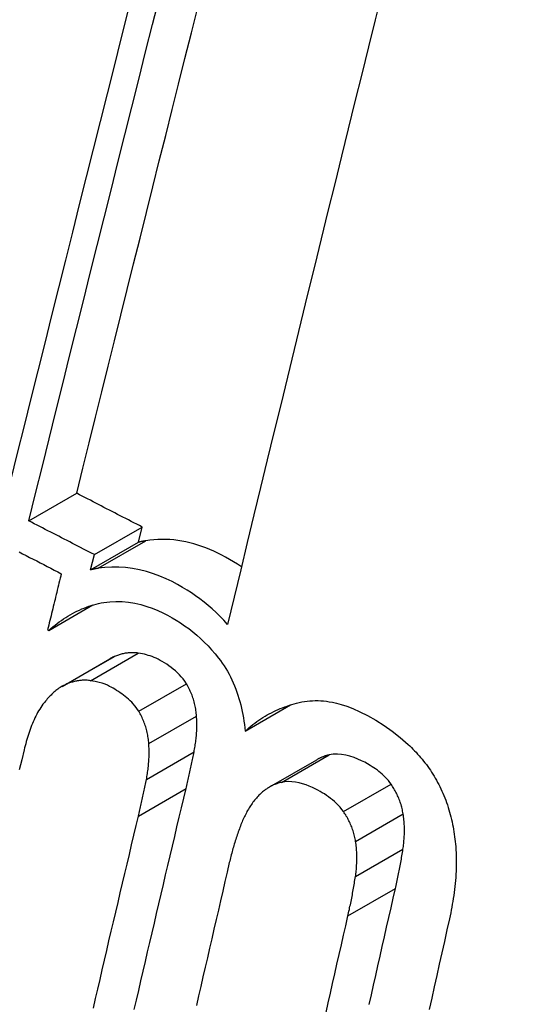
# Model space of a CAD drawing. Header units: inches. Extents: x 19 to 446, y 48 to 210.
# Tile 221 of 256: x 436.7387 to 436.8007, y 158.3018 to 158.4228. Entities that reach past the tile are written whole.
import ezdxf

# ---------------------------------------------------------------- set-up
doc = ezdxf.new("R2010")
doc.units = ezdxf.units.IN
doc.header["$MEASUREMENT"] = 0
doc.layers.add('Visible Edges(ANSI)', color=7, linetype='Continuous', lineweight=25)
doc.layers.add('Visible Tangent Edges(ANSI)', color=7, linetype='Continuous', lineweight=25)

msp = doc.modelspace()

# ---------------------------------------------------------------- linework, layer by layer
at = {"layer": 'Visible Edges(ANSI)'}
for p, q in [((436.73986, 158.36121), (436.74574, 158.3646)), ((436.7479, 158.35706), (436.75377, 158.36045)), ((436.75331, 158.35858), (436.75377, 158.36045)), ((436.74744, 158.3552), (436.75331, 158.35858)), ((436.74744, 158.3552), (436.7479, 158.35706)), ((436.74232, 158.34775), (436.74772, 158.35087)), ((436.74216, 158.34783), (436.74232, 158.34775)), ((436.74394, 158.34087), (436.7498, 158.34426)), ((436.76642, 158.33537), (436.77198, 158.33858)), ((436.76937, 158.32847), (436.77522, 158.33185))]:
    msp.add_line(p, q, dxfattribs=at)
at = {"layer": 'Visible Edges(ANSI)', "flags": 128}
for points in [[(436.73986, 158.36121), (436.74069, 158.36456), (436.74152, 158.36792), (436.74235, 158.37129), (436.74319, 158.37466), (436.74403, 158.37805), (436.74487, 158.38145), (436.74571, 158.38484), (436.74656, 158.38825), (436.7474, 158.39165), (436.74825, 158.39506), (436.7491, 158.39847), (436.74995, 158.40188), (436.7508, 158.40528), (436.75165, 158.40868), (436.7525, 158.41208), (436.75335, 158.41547), (436.7542, 158.41885), (436.75505, 158.42223), (436.75589, 158.42559)], [(436.78321, 158.42612), (436.78239, 158.4228), (436.78156, 158.41947), (436.78074, 158.41612), (436.77991, 158.41277), (436.77908, 158.4094), (436.77825, 158.40603), (436.77742, 158.40265), (436.77659, 158.39927), (436.77576, 158.39588), (436.77493, 158.39248), (436.7741, 158.38908), (436.77327, 158.38569), (436.77244, 158.38229), (436.77161, 158.37889), (436.77079, 158.37549), (436.76996, 158.37209), (436.76914, 158.3687), (436.76832, 158.36532), (436.7675, 158.36194), (436.76669, 158.35856), (436.76588, 158.3552), (436.76508, 158.35184), (436.76427, 158.34849)], [(436.75201, 158.42386), (436.75117, 158.42048), (436.75032, 158.4171), (436.74946, 158.41371), (436.74861, 158.41031), (436.74776, 158.4069), (436.74691, 158.4035), (436.74605, 158.40009), (436.7452, 158.39668), (436.74435, 158.39327), (436.7435, 158.38986), (436.74265, 158.38645), (436.7418, 158.38305), (436.74096, 158.37966), (436.74012, 158.37627), (436.73928, 158.37289), (436.73844, 158.36952), (436.73761, 158.36616), (436.73678, 158.36281)], [(436.74574, 158.3646), (436.7465, 158.3677), (436.74727, 158.37082), (436.74804, 158.37394), (436.74882, 158.37707), (436.7496, 158.38021), (436.75038, 158.38335), (436.75116, 158.3865), (436.75194, 158.38965), (436.75273, 158.39281), (436.75351, 158.39597), (436.7543, 158.39913), (436.75509, 158.40229), (436.75588, 158.40545), (436.75667, 158.4086), (436.75746, 158.41176), (436.75824, 158.41491), (436.75903, 158.41805), (436.75982, 158.42119), (436.7606, 158.42432)], [(436.75377, 158.36045), (436.75343, 158.36063), (436.7531, 158.3608), (436.75276, 158.36097), (436.75243, 158.36114), (436.75209, 158.36132), (436.75176, 158.36149), (436.75142, 158.36166), (436.75109, 158.36183), (436.75075, 158.36201), (436.75042, 158.36218), (436.75008, 158.36235), (436.74975, 158.36252), (436.74941, 158.3627), (436.74908, 158.36287), (436.74874, 158.36304), (436.74841, 158.36322), (436.74808, 158.36339), (436.74774, 158.36356), (436.74741, 158.36374), (436.74707, 158.36391), (436.74674, 158.36408), (436.7464, 158.36426), (436.74607, 158.36443), (436.74574, 158.3646)], [(436.7479, 158.35706), (436.74756, 158.35724), (436.74723, 158.35741), (436.74689, 158.35758), (436.74656, 158.35775), (436.74622, 158.35793), (436.74589, 158.3581), (436.74555, 158.35827), (436.74522, 158.35844), (436.74488, 158.35862), (436.74455, 158.35879), (436.74421, 158.35896), (436.74388, 158.35913), (436.74354, 158.35931), (436.74321, 158.35948), (436.74287, 158.35965), (436.74254, 158.35983), (436.7422, 158.36), (436.74187, 158.36017), (436.74153, 158.36034), (436.7412, 158.36052), (436.74086, 158.36069), (436.74053, 158.36086), (436.7402, 158.36104), (436.73986, 158.36121)], [(436.75424, 158.35877), (436.7542, 158.35876), (436.75416, 158.35875), (436.75412, 158.35875), (436.75409, 158.35874), (436.75405, 158.35873), (436.75401, 158.35872), (436.75397, 158.35872), (436.75393, 158.35871), (436.75389, 158.3587), (436.75385, 158.3587), (436.75381, 158.35869), (436.75378, 158.35868), (436.75374, 158.35867), (436.7537, 158.35866), (436.75366, 158.35866), (436.75362, 158.35865), (436.75358, 158.35864), (436.75354, 158.35863), (436.7535, 158.35862), (436.75347, 158.35862), (436.75343, 158.35861), (436.75339, 158.3586), (436.75335, 158.35859), (436.75331, 158.35858)], [(436.76597, 158.35555), (436.76549, 158.35587), (436.765, 158.35618), (436.76451, 158.35647), (436.76403, 158.35675), (436.76354, 158.35701), (436.76306, 158.35725), (436.76257, 158.35747), (436.76209, 158.35768), (436.7616, 158.35788), (436.76112, 158.35806), (436.76063, 158.35823), (436.76013, 158.35837), (436.75964, 158.35851), (436.75915, 158.35862), (436.75865, 158.35872), (436.75816, 158.3588), (436.75766, 158.35886), (436.75717, 158.3589), (436.75667, 158.35893), (436.75618, 158.35893), (436.75569, 158.35892), (436.75521, 158.35889), (436.75472, 158.35884), (436.75424, 158.35877)], [(436.73866, 158.35739), (436.73909, 158.35717), (436.73952, 158.35695), (436.73995, 158.35672), (436.74039, 158.3565), (436.74082, 158.35628), (436.74125, 158.35606), (436.74168, 158.35583), (436.74211, 158.35561), (436.74255, 158.35539), (436.74298, 158.35517), (436.74341, 158.35494), (436.74384, 158.35472)], [(436.74837, 158.35538), (436.74833, 158.35537), (436.74829, 158.35536), (436.74826, 158.35536), (436.74822, 158.35535), (436.74818, 158.35534), (436.74814, 158.35534), (436.7481, 158.35533), (436.74806, 158.35532), (436.74802, 158.35531), (436.74798, 158.35531), (436.74794, 158.3553), (436.74791, 158.35529), (436.74787, 158.35528), (436.74783, 158.35528), (436.74779, 158.35527), (436.74775, 158.35526), (436.74771, 158.35525), (436.74767, 158.35524), (436.74764, 158.35524), (436.7476, 158.35523), (436.74756, 158.35522), (436.74752, 158.35521), (436.74748, 158.3552), (436.74744, 158.3552)], [(436.76427, 158.34849), (436.76381, 158.34899), (436.76335, 158.34947), (436.76287, 158.34993), (436.76238, 158.35038), (436.76188, 158.35081), (436.76138, 158.35122), (436.76086, 158.35162), (436.76034, 158.352), (436.75982, 158.35236), (436.75929, 158.3527), (436.75873, 158.35304), (436.75811, 158.35339), (436.75744, 158.35374), (436.75672, 158.35408), (436.75596, 158.35441), (436.75515, 158.35471), (436.75431, 158.35498), (436.75345, 158.3552), (436.7526, 158.35536), (436.75174, 158.35548), (436.75089, 158.35554), (436.75005, 158.35554), (436.74921, 158.35549), (436.74837, 158.35538)], [(436.74384, 158.35472), (436.74377, 158.35443), (436.7437, 158.35415), (436.74363, 158.35386), (436.74356, 158.35357), (436.74349, 158.35329), (436.74342, 158.353), (436.74335, 158.35271), (436.74328, 158.35242), (436.74321, 158.35214), (436.74314, 158.35185), (436.74307, 158.35156), (436.743, 158.35128), (436.74293, 158.35099), (436.74286, 158.3507), (436.74279, 158.35041), (436.74272, 158.35013), (436.74265, 158.34984), (436.74258, 158.34955), (436.74251, 158.34927), (436.74244, 158.34898), (436.74237, 158.34869), (436.7423, 158.3484), (436.74223, 158.34812), (436.74216, 158.34783)], [(436.74232, 158.34775), (436.74256, 158.34797), (436.74281, 158.34818), (436.74307, 158.34839), (436.74332, 158.34859), (436.74358, 158.34879), (436.74385, 158.34898), (436.74411, 158.34916), (436.74438, 158.34934), (436.74465, 158.34951), (436.74493, 158.34967), (436.74521, 158.34983), (436.74549, 158.34998), (436.74577, 158.35012), (436.74606, 158.35025), (436.74635, 158.35038), (436.74664, 158.3505), (436.74693, 158.35061), (436.74722, 158.35072), (436.74752, 158.35081), (436.74782, 158.3509), (436.74812, 158.35098), (436.74843, 158.35105), (436.74874, 158.35112), (436.74905, 158.35117)], [(436.74905, 158.35117), (436.7498, 158.35127), (436.75056, 158.35131), (436.75132, 158.35129), (436.75209, 158.35122), (436.75286, 158.35109), (436.75361, 158.35092), (436.75433, 158.3507), (436.75502, 158.35046), (436.75568, 158.35019), (436.75631, 158.3499), (436.7569, 158.3496), (436.75745, 158.3493), (436.75797, 158.34899), (436.75849, 158.34867), (436.75899, 158.34832), (436.75949, 158.34796), (436.75999, 158.34757), (436.76047, 158.34717), (436.76095, 158.34675), (436.76141, 158.3463), (436.76187, 158.34584), (436.76231, 158.34536), (436.76274, 158.34487), (436.76316, 158.34435)], [(436.75038, 158.34454), (436.75036, 158.34453), (436.75034, 158.34452), (436.75031, 158.34451), (436.75029, 158.3445), (436.75026, 158.34449), (436.75024, 158.34448), (436.75021, 158.34447), (436.75019, 158.34446), (436.75016, 158.34445), (436.75014, 158.34444), (436.75011, 158.34442), (436.75009, 158.34441), (436.75007, 158.3444), (436.75004, 158.34439), (436.75002, 158.34438), (436.74999, 158.34436), (436.74997, 158.34435), (436.74995, 158.34434), (436.74992, 158.34433), (436.7499, 158.34431), (436.74988, 158.3443), (436.74985, 158.34429), (436.74983, 158.34427), (436.7498, 158.34426)], [(436.75328, 158.34495), (436.75316, 158.34497), (436.75303, 158.34498), (436.75291, 158.34499), (436.75278, 158.345), (436.75266, 158.345), (436.75254, 158.345), (436.75241, 158.345), (436.75229, 158.345), (436.75217, 158.34499), (436.75204, 158.34498), (436.75192, 158.34496), (436.7518, 158.34494), (436.75168, 158.34493), (436.75156, 158.3449), (436.75144, 158.34488), (436.75132, 158.34485), (436.7512, 158.34482), (436.75108, 158.34479), (436.75096, 158.34475), (436.75085, 158.34471), (436.75073, 158.34468), (436.75061, 158.34463), (436.7505, 158.34459), (436.75038, 158.34454)], [(436.75921, 158.34118), (436.75901, 158.34149), (436.7588, 158.34178), (436.75858, 158.34205), (436.75834, 158.3423), (436.7581, 158.34255), (436.75785, 158.34278), (436.75759, 158.34299), (436.75733, 158.3432), (436.75706, 158.34339), (436.75679, 158.34358), (436.75652, 158.34375), (436.75625, 158.34392), (436.75598, 158.34406), (436.75573, 158.3442), (436.75548, 158.34432), (436.75524, 158.34443), (436.755, 158.34452), (436.75476, 158.34461), (436.75453, 158.34468), (436.75429, 158.34475), (436.75405, 158.34481), (436.7538, 158.34486), (436.75355, 158.34491), (436.75328, 158.34495)], [(436.76316, 158.34435), (436.76339, 158.34404), (436.76362, 158.34373), (436.76384, 158.3434), (436.76405, 158.34307), (436.76425, 158.34273), (436.76444, 158.34238), (436.76463, 158.34203), (436.7648, 158.34167), (436.76497, 158.3413), (436.76513, 158.34092), (436.76528, 158.34054), (436.76541, 158.34016), (436.76554, 158.33977), (436.76566, 158.33938), (436.76578, 158.33899), (436.76588, 158.33859), (436.76597, 158.33819), (436.76606, 158.33779), (436.76614, 158.33739), (436.76621, 158.33699), (436.76628, 158.33658), (436.76633, 158.33618), (436.76638, 158.33577), (436.76642, 158.33537)], [(436.74742, 158.34156), (436.74729, 158.34158), (436.74717, 158.34159), (436.74704, 158.34161), (436.74692, 158.34161), (436.7468, 158.34162), (436.74667, 158.34162), (436.74655, 158.34161), (436.74642, 158.34161), (436.7463, 158.3416), (436.74618, 158.34159), (436.74606, 158.34158), (436.74594, 158.34156), (436.74581, 158.34154), (436.74569, 158.34152), (436.74557, 158.34149), (436.74545, 158.34146), (436.74533, 158.34143), (436.74522, 158.3414), (436.7451, 158.34137), (436.74498, 158.34133), (436.74486, 158.34129), (436.74475, 158.34125), (436.74463, 158.3412), (436.74452, 158.34116)], [(436.75335, 158.3378), (436.7532, 158.33804), (436.75303, 158.33827), (436.75286, 158.33849), (436.75268, 158.3387), (436.75249, 158.33891), (436.7523, 158.3391), (436.75211, 158.33928), (436.75191, 158.33946), (436.7517, 158.33963), (436.7515, 158.33979), (436.75129, 158.33994), (436.75107, 158.34009), (436.75086, 158.34024), (436.75064, 158.34037), (436.75042, 158.34051), (436.7502, 158.34063), (436.74998, 158.34076), (436.74976, 158.34087), (436.74951, 158.341), (436.74922, 158.34112), (436.74888, 158.34124), (436.74848, 158.34136), (436.74799, 158.34146), (436.74742, 158.34156)], [(436.74452, 158.34116), (436.74438, 158.3411), (436.74424, 158.34103), (436.7441, 158.34096), (436.74396, 158.34088), (436.74382, 158.3408), (436.74369, 158.34072), (436.74356, 158.34063), (436.74343, 158.34054), (436.7433, 158.34044), (436.74318, 158.34035), (436.74305, 158.34024), (436.74293, 158.34014), (436.74281, 158.34003), (436.74269, 158.33992), (436.74258, 158.3398), (436.74246, 158.33969), (436.74235, 158.33957), (436.74223, 158.33944), (436.74212, 158.33932), (436.74201, 158.33919), (436.74191, 158.33906), (436.7418, 158.33893), (436.7417, 158.3388), (436.74159, 158.33867)], [(436.76045, 158.33721), (436.76044, 158.33738), (436.76042, 158.33756), (436.7604, 158.33773), (436.76038, 158.33791), (436.76035, 158.33808), (436.76032, 158.33825), (436.76029, 158.33843), (436.76025, 158.3386), (436.76021, 158.33877), (436.76017, 158.33895), (436.76012, 158.33912), (436.76007, 158.33929), (436.76001, 158.33945), (436.75996, 158.33962), (436.7599, 158.33978), (436.75983, 158.33995), (436.75976, 158.34011), (436.75969, 158.34027), (436.75962, 158.34042), (436.75954, 158.34058), (436.75947, 158.34073), (436.75938, 158.34088), (436.7593, 158.34104), (436.75921, 158.34118)], [(436.77272, 158.33879), (436.77305, 158.33888), (436.77338, 158.33895), (436.77371, 158.339), (436.77404, 158.33905), (436.77437, 158.33908), (436.77471, 158.3391), (436.77504, 158.33911), (436.77538, 158.33911), (436.77572, 158.3391), (436.77606, 158.33907), (436.77641, 158.33903), (436.77675, 158.33898), (436.77715, 158.33891), (436.77764, 158.3388), (436.77822, 158.33864), (436.7789, 158.33842), (436.77966, 158.33813), (436.78051, 158.33775), (436.78145, 158.33728), (436.78247, 158.3367), (436.78349, 158.33605), (436.7845, 158.33534), (436.78548, 158.33457), (436.78644, 158.33373)], [(436.74159, 158.33867), (436.74145, 158.33847), (436.74132, 158.33828), (436.74119, 158.33807), (436.74106, 158.33786), (436.74094, 158.33765), (436.74082, 158.33743), (436.74071, 158.33721), (436.7406, 158.33698), (436.74049, 158.33675), (436.74039, 158.33652), (436.74029, 158.33629), (436.74019, 158.33605), (436.7401, 158.33581), (436.74001, 158.33557), (436.73993, 158.33533), (436.73985, 158.33508), (436.73976, 158.33483), (436.73969, 158.33458), (436.73961, 158.33433), (436.73954, 158.33408), (436.73947, 158.33382), (436.7394, 158.33357), (436.73934, 158.33331), (436.73927, 158.33306)], [(436.75459, 158.33383), (436.75458, 158.334), (436.75456, 158.33418), (436.75454, 158.33435), (436.75452, 158.33452), (436.75449, 158.3347), (436.75446, 158.33487), (436.75443, 158.33504), (436.75439, 158.33521), (436.75435, 158.33539), (436.75431, 158.33556), (436.75426, 158.33573), (436.75421, 158.3359), (436.75416, 158.33607), (436.7541, 158.33623), (436.75404, 158.3364), (436.75397, 158.33656), (436.75391, 158.33672), (436.75383, 158.33688), (436.75376, 158.33704), (436.75368, 158.33719), (436.75361, 158.33735), (436.75352, 158.3375), (436.75344, 158.33765), (436.75335, 158.3378)], [(436.76642, 158.33537), (436.76666, 158.33558), (436.76689, 158.33579), (436.76713, 158.33599), (436.76737, 158.33618), (436.76761, 158.33636), (436.76786, 158.33654), (436.76811, 158.33672), (436.76836, 158.33688), (436.76861, 158.33704), (436.76887, 158.3372), (436.76913, 158.33735), (436.76939, 158.33749), (436.76966, 158.33763), (436.76993, 158.33776), (436.7702, 158.33789), (436.77047, 158.33801), (436.77074, 158.33813), (436.77102, 158.33824), (436.7713, 158.33834), (436.77158, 158.33844), (436.77186, 158.33854), (436.77215, 158.33863), (436.77243, 158.33871), (436.77272, 158.33879)], [(436.76015, 158.33281), (436.76018, 158.33298), (436.76022, 158.33316), (436.76025, 158.33334), (436.76028, 158.33352), (436.7603, 158.3337), (436.76033, 158.33388), (436.76035, 158.33406), (436.76038, 158.33424), (436.7604, 158.33442), (436.76041, 158.3346), (436.76043, 158.33478), (436.76044, 158.33497), (436.76046, 158.33515), (436.76047, 158.33534), (436.76047, 158.33552), (436.76048, 158.33571), (436.76049, 158.33589), (436.76049, 158.33608), (436.76049, 158.33627), (436.76048, 158.33645), (436.76048, 158.33664), (436.76047, 158.33683), (436.76046, 158.33702), (436.76045, 158.33721)], [(436.73927, 158.33306), (436.73898, 158.33183), (436.73868, 158.33061)], [(436.75429, 158.32942), (436.75433, 158.3296), (436.75436, 158.32978), (436.75439, 158.32996), (436.75442, 158.33014), (436.75445, 158.33032), (436.75447, 158.3305), (436.7545, 158.33068), (436.75452, 158.33086), (436.75454, 158.33104), (436.75456, 158.33122), (436.75457, 158.3314), (436.75459, 158.33159), (436.7546, 158.33177), (436.75461, 158.33195), (436.75462, 158.33214), (436.75462, 158.33232), (436.75463, 158.33251), (436.75463, 158.3327), (436.75463, 158.33288), (436.75463, 158.33307), (436.75462, 158.33326), (436.75461, 158.33345), (436.75461, 158.33364), (436.75459, 158.33383)], [(436.78644, 158.33373), (436.78664, 158.33355), (436.78684, 158.33336), (436.78703, 158.33316), (436.78723, 158.33296), (436.78742, 158.33276), (436.78761, 158.33255), (436.78779, 158.33234), (436.78798, 158.33213), (436.78816, 158.33191), (436.78833, 158.33169), (436.78851, 158.33147), (436.78868, 158.33125), (436.78885, 158.33102), (436.78901, 158.33078), (436.78917, 158.33055), (436.78933, 158.33031), (436.78948, 158.33007), (436.78963, 158.32982), (436.78978, 158.32957), (436.78992, 158.32932), (436.79006, 158.32907), (436.7902, 158.32881), (436.79033, 158.32854), (436.79046, 158.32828)], [(436.75917, 158.32831), (436.75921, 158.32849), (436.75926, 158.32868), (436.7593, 158.32887), (436.75934, 158.32905), (436.75939, 158.32924), (436.75943, 158.32942), (436.75947, 158.32961), (436.75951, 158.3298), (436.75956, 158.32999), (436.7596, 158.33017), (436.75964, 158.33036), (436.75968, 158.33055), (436.75972, 158.33073), (436.75976, 158.33092), (436.7598, 158.33111), (436.75984, 158.3313), (436.75988, 158.33149), (436.75992, 158.33167), (436.75996, 158.33186), (436.76, 158.33205), (436.76004, 158.33224), (436.76007, 158.33243), (436.76011, 158.33262), (436.76015, 158.33281)], [(436.77673, 158.33244), (436.77666, 158.33242), (436.7766, 158.33241), (436.77653, 158.33239), (436.77646, 158.33237), (436.7764, 158.33235), (436.77634, 158.33233), (436.77627, 158.33231), (436.77621, 158.33229), (436.77614, 158.33227), (436.77608, 158.33225), (436.77602, 158.33222), (436.77595, 158.3322), (436.77589, 158.33218), (436.77583, 158.33215), (436.77577, 158.33212), (436.77571, 158.3321), (436.77564, 158.33207), (436.77558, 158.33204), (436.77552, 158.33201), (436.77546, 158.33198), (436.7754, 158.33195), (436.77534, 158.33191), (436.77528, 158.33188), (436.77522, 158.33185)], [(436.78434, 158.32884), (436.78418, 158.32907), (436.78401, 158.32928), (436.78383, 158.32949), (436.78364, 158.32969), (436.78345, 158.32988), (436.78326, 158.33006), (436.78306, 158.33023), (436.78286, 158.3304), (436.78266, 158.33055), (436.78245, 158.33071), (436.78224, 158.33085), (436.78203, 158.33099), (436.78178, 158.33115), (436.78147, 158.33133), (436.78111, 158.33153), (436.78071, 158.33173), (436.78027, 158.33193), (436.7798, 158.33212), (436.7793, 158.33228), (436.77879, 158.33241), (436.77827, 158.3325), (436.77775, 158.33254), (436.77723, 158.33252), (436.77673, 158.33244)], [(436.75332, 158.32493), (436.75336, 158.32511), (436.7534, 158.3253), (436.75345, 158.32549), (436.75349, 158.32567), (436.75353, 158.32586), (436.75357, 158.32604), (436.75362, 158.32623), (436.75366, 158.32642), (436.7537, 158.3266), (436.75374, 158.32679), (436.75378, 158.32698), (436.75382, 158.32717), (436.75386, 158.32735), (436.7539, 158.32754), (436.75394, 158.32773), (436.75398, 158.32792), (436.75402, 158.3281), (436.75406, 158.32829), (436.7541, 158.32848), (436.75414, 158.32867), (436.75418, 158.32886), (436.75422, 158.32905), (436.75426, 158.32924), (436.75429, 158.32942)], [(436.7528, 158.30113), (436.75308, 158.30231), (436.75335, 158.30349), (436.75363, 158.30467), (436.7539, 158.30586), (436.75417, 158.30704), (436.75445, 158.30822), (436.75473, 158.3094), (436.755, 158.31059), (436.75528, 158.31177), (436.75555, 158.31295), (436.75583, 158.31413), (436.75611, 158.31532), (436.75639, 158.3165), (436.75666, 158.31768), (436.75694, 158.31886), (436.75722, 158.32005), (436.7575, 158.32123), (436.75778, 158.32241), (436.75805, 158.32359), (436.75833, 158.32477), (436.75861, 158.32595), (436.75889, 158.32713), (436.75917, 158.32831)], [(436.77088, 158.32906), (436.77074, 158.32903), (436.7706, 158.32899), (436.77046, 158.32895), (436.77032, 158.3289), (436.77019, 158.32886), (436.77005, 158.3288), (436.76992, 158.32875), (436.76979, 158.32869), (436.76966, 158.32863), (436.76953, 158.32856), (436.7694, 158.32849), (436.76928, 158.32841), (436.76915, 158.32834), (436.76903, 158.32825), (436.76891, 158.32817), (436.76879, 158.32808), (436.76867, 158.32799), (436.76856, 158.3279), (436.76844, 158.3278), (436.76833, 158.3277), (436.76822, 158.32759), (436.76811, 158.32749), (436.76801, 158.32738), (436.7679, 158.32726)], [(436.7785, 158.32547), (436.7783, 158.32574), (436.77809, 158.326), (436.77786, 158.32625), (436.77764, 158.32648), (436.7774, 158.3267), (436.77716, 158.32691), (436.77691, 158.3271), (436.77666, 158.32729), (436.77641, 158.32747), (436.77615, 158.32764), (436.77588, 158.3278), (436.77562, 158.32795), (436.77535, 158.3281), (436.77503, 158.32827), (436.77468, 158.32843), (436.7743, 158.3286), (436.7739, 158.32876), (436.77347, 158.3289), (436.77304, 158.32901), (436.7726, 158.3291), (436.77216, 158.32915), (436.77173, 158.32917), (436.7713, 158.32914), (436.77088, 158.32906)], [(436.78583, 158.32518), (436.7858, 158.32535), (436.78577, 158.32551), (436.78573, 158.32568), (436.7857, 158.32584), (436.78566, 158.326), (436.78561, 158.32616), (436.78557, 158.32633), (436.78552, 158.32649), (436.78546, 158.32665), (436.78541, 158.3268), (436.78535, 158.32696), (436.78528, 158.32712), (436.78522, 158.32727), (436.78515, 158.32742), (436.78508, 158.32757), (436.78501, 158.32772), (436.78494, 158.32787), (436.78486, 158.32801), (436.78478, 158.32816), (436.78469, 158.3283), (436.78461, 158.32844), (436.78452, 158.32857), (436.78443, 158.32871), (436.78434, 158.32884)], [(436.79046, 158.32828), (436.79059, 158.328), (436.79072, 158.32772), (436.79084, 158.32744), (436.79095, 158.32715), (436.79106, 158.32687), (436.79116, 158.32658), (436.79126, 158.32629), (436.79136, 158.32599), (436.79145, 158.3257), (436.79154, 158.3254), (436.79162, 158.32511), (436.79169, 158.32481), (436.79177, 158.32451), (436.79183, 158.32421), (436.7919, 158.3239), (436.79196, 158.3236), (436.79201, 158.3233), (436.79206, 158.32299), (436.79211, 158.32269), (436.79215, 158.32238), (436.79219, 158.32208), (436.79222, 158.32178), (436.79225, 158.32147), (436.79228, 158.32117)], [(436.7679, 158.32726), (436.7678, 158.32714), (436.76769, 158.32701), (436.76758, 158.32688), (436.76748, 158.32675), (436.76738, 158.32662), (436.76728, 158.32648), (436.76719, 158.32634), (436.76709, 158.3262), (436.767, 158.32606), (436.76691, 158.32592), (436.76682, 158.32577), (436.76673, 158.32562), (436.76665, 158.32547), (436.76657, 158.32532), (436.76649, 158.32517), (436.76641, 158.32501), (436.76633, 158.32485), (436.76625, 158.32469), (436.76618, 158.32453), (436.76611, 158.32437), (436.76604, 158.3242), (436.76597, 158.32404), (436.7659, 158.32387), (436.76584, 158.3237)], [(436.74778, 158.3013), (436.74805, 158.30248), (436.74833, 158.30366), (436.7486, 158.30484), (436.74888, 158.30603), (436.74915, 158.30721), (436.74943, 158.30839), (436.7497, 158.30957), (436.74998, 158.31076), (436.75026, 158.31194), (436.75053, 158.31312), (436.75081, 158.3143), (436.75109, 158.31548), (436.75137, 158.31667), (436.75164, 158.31785), (436.75192, 158.31903), (436.7522, 158.32021), (436.75248, 158.32139), (436.75276, 158.32257), (436.75304, 158.32375), (436.75332, 158.32493)], [(436.77999, 158.32181), (436.77996, 158.32197), (436.77993, 158.32214), (436.77989, 158.3223), (436.77986, 158.32247), (436.77982, 158.32263), (436.77977, 158.32279), (436.77973, 158.32295), (436.77968, 158.32311), (436.77962, 158.32327), (436.77957, 158.32343), (436.77951, 158.32358), (436.77945, 158.32374), (436.77938, 158.32389), (436.77931, 158.32405), (436.77924, 158.3242), (436.77917, 158.32435), (436.77909, 158.32449), (436.77902, 158.32464), (436.77894, 158.32478), (436.77885, 158.32492), (436.77877, 158.32506), (436.77868, 158.3252), (436.77859, 158.32534), (436.7785, 158.32547)], [(436.78581, 158.32086), (436.78583, 158.32103), (436.78586, 158.3212), (436.78588, 158.32138), (436.7859, 158.32156), (436.78592, 158.32173), (436.78593, 158.32191), (436.78595, 158.32209), (436.78596, 158.32227), (436.78597, 158.32245), (436.78598, 158.32263), (436.78599, 158.32281), (436.78599, 158.32299), (436.78599, 158.32317), (436.78599, 158.32335), (436.78599, 158.32353), (436.78598, 158.32372), (436.78597, 158.3239), (436.78596, 158.32408), (436.78594, 158.32426), (436.78593, 158.32445), (436.78591, 158.32463), (436.78588, 158.32481), (436.78586, 158.325), (436.78583, 158.32518)], [(436.76584, 158.3237), (436.76577, 158.32352), (436.76571, 158.32334), (436.76564, 158.32316), (436.76558, 158.32298), (436.76551, 158.32279), (436.76545, 158.32261), (436.76539, 158.32242), (436.76533, 158.32224), (436.76527, 158.32205), (436.76521, 158.32187), (436.76515, 158.32168), (436.76509, 158.32149), (436.76504, 158.3213), (436.76498, 158.32112), (436.76493, 158.32093), (436.76487, 158.32074), (436.76482, 158.32055), (436.76477, 158.32036), (436.76472, 158.32016), (436.76467, 158.31997), (436.76462, 158.31978), (436.76457, 158.31959), (436.76453, 158.31939), (436.76448, 158.3192)], [(436.77997, 158.31749), (436.78, 158.31766), (436.78002, 158.31783), (436.78004, 158.31801), (436.78006, 158.31819), (436.78008, 158.31836), (436.7801, 158.31854), (436.78011, 158.31872), (436.78012, 158.3189), (436.78013, 158.31908), (436.78014, 158.31926), (436.78015, 158.31944), (436.78015, 158.31962), (436.78015, 158.3198), (436.78015, 158.31998), (436.78015, 158.32016), (436.78014, 158.32035), (436.78013, 158.32053), (436.78012, 158.32071), (436.7801, 158.32089), (436.78009, 158.32108), (436.78007, 158.32126), (436.78004, 158.32144), (436.78002, 158.32163), (436.77999, 158.32181)], [(436.78488, 158.31601), (436.78492, 158.3162), (436.78497, 158.3164), (436.78501, 158.3166), (436.78506, 158.3168), (436.7851, 158.317), (436.78514, 158.3172), (436.78518, 158.3174), (436.78522, 158.3176), (436.78527, 158.31781), (436.78531, 158.31801), (436.78535, 158.31821), (436.78538, 158.31841), (436.78542, 158.31861), (436.78546, 158.31882), (436.7855, 158.31902), (436.78554, 158.31922), (436.78557, 158.31943), (436.78561, 158.31963), (436.78564, 158.31983), (436.78568, 158.32004), (436.78571, 158.32024), (436.78574, 158.32045), (436.78578, 158.32065), (436.78581, 158.32086)], [(436.79228, 158.32117), (436.79231, 158.32079), (436.79233, 158.32041), (436.79234, 158.32003), (436.79235, 158.31965), (436.79235, 158.31927), (436.79235, 158.3189), (436.79234, 158.31852), (436.79233, 158.31814), (436.79231, 158.31777), (436.79229, 158.31739), (436.79226, 158.31702), (436.79222, 158.31664), (436.79219, 158.31627), (436.79214, 158.3159), (436.7921, 158.31553), (436.79205, 158.31517), (436.79199, 158.3148), (436.79193, 158.31444), (436.79187, 158.31408), (436.79181, 158.31372), (436.79174, 158.31336), (436.79167, 158.31301), (436.79159, 158.31266), (436.79152, 158.31231)], [(436.76448, 158.3192), (436.76421, 158.31803), (436.76394, 158.31686), (436.76367, 158.31569), (436.7634, 158.31452), (436.76313, 158.31336), (436.76286, 158.31219), (436.76259, 158.31102), (436.76232, 158.30985), (436.76205, 158.30868), (436.76178, 158.30751), (436.76151, 158.30633), (436.76124, 158.30516), (436.76097, 158.30399), (436.7607, 158.30282), (436.76044, 158.30165)], [(436.77904, 158.31264), (436.77909, 158.31283), (436.77913, 158.31303), (436.77917, 158.31323), (436.77922, 158.31343), (436.77926, 158.31363), (436.7793, 158.31383), (436.77935, 158.31403), (436.77939, 158.31423), (436.77943, 158.31444), (436.77947, 158.31464), (436.77951, 158.31484), (436.77955, 158.31504), (436.77959, 158.31524), (436.77962, 158.31545), (436.77966, 158.31565), (436.7797, 158.31585), (436.77973, 158.31606), (436.77977, 158.31626), (436.77981, 158.31646), (436.77984, 158.31667), (436.77987, 158.31687), (436.77991, 158.31708), (436.77994, 158.31728), (436.77997, 158.31749)], [(436.78167, 158.30178), (436.78193, 158.30296), (436.7822, 158.30415), (436.78246, 158.30534), (436.78273, 158.30652), (436.783, 158.30771), (436.78327, 158.3089), (436.78353, 158.31008), (436.7838, 158.31127), (436.78407, 158.31245), (436.78434, 158.31364), (436.78461, 158.31482), (436.78488, 158.31601)], [(436.77637, 158.30078), (436.77663, 158.30197), (436.7769, 158.30316), (436.77717, 158.30434), (436.77743, 158.30553), (436.7777, 158.30671), (436.77797, 158.3079), (436.77824, 158.30908), (436.7785, 158.31027), (436.77877, 158.31145), (436.77904, 158.31264)], [(436.79152, 158.31231), (436.7912, 158.31092), (436.79089, 158.30952), (436.79058, 158.30813), (436.79027, 158.30673), (436.78996, 158.30534), (436.78965, 158.30394), (436.78934, 158.30254), (436.78903, 158.30115)]]:
    msp.add_lwpolyline(points, dxfattribs=at)
at = {"layer": 'Visible Edges(ANSI)'}
for centre, major_axis, start_param, end_param in [((436.75569, 157.54143), (-0.64961, 1.12515), 5.161526, 5.834048), ((436.65095, 158.0435), (0.15748, -0.27276), 2.363977, 7.060801)]:
    msp.add_ellipse(centre, major_axis=major_axis, ratio=0.57735, start_param=start_param, end_param=end_param, dxfattribs=at)
msp.add_ellipse((436.64747, 158.04149), major_axis=(-0.15994, 0.27703), ratio=0.57735, dxfattribs=at)
at = {"layer": 'Visible Tangent Edges(ANSI)'}
for p, q in [((436.74837, 158.35538), (436.75424, 158.35877)), ((436.74452, 158.34116), (436.75038, 158.34454)), ((436.74742, 158.34156), (436.75328, 158.34495)), ((436.75335, 158.3378), (436.75921, 158.34118)), ((436.75459, 158.33383), (436.76045, 158.33721)), ((436.75429, 158.32942), (436.76015, 158.33281)), ((436.77088, 158.32906), (436.77673, 158.33244)), ((436.75332, 158.32493), (436.75917, 158.32831)), ((436.7785, 158.32547), (436.78434, 158.32884)), ((436.77999, 158.32181), (436.78583, 158.32518)), ((436.77997, 158.31749), (436.78581, 158.32086)), ((436.77904, 158.31264), (436.78488, 158.31601))]:
    msp.add_line(p, q, dxfattribs=at)
for centre, major_axis, start_param, end_param in [((436.64995, 158.04293), (-0.17318, 0.29996), 5.05527, 10.652693), ((436.6499, 158.0429), (-0.15059, 0.26083), 4.097754, 6.89782)]:
    msp.add_ellipse(centre, major_axis=major_axis, ratio=0.57735, start_param=start_param, end_param=end_param, dxfattribs=at)
for centre, major_axis in [((436.65054, 158.04327), (0.17111, -0.29637)), ((436.64757, 158.04155), (-0.1627, 0.2818)), ((436.64747, 158.04149), (0.1621, -0.28076))]:
    msp.add_ellipse(centre, major_axis=major_axis, ratio=0.57735, dxfattribs=at)

doc.saveas('drawing.dxf')
